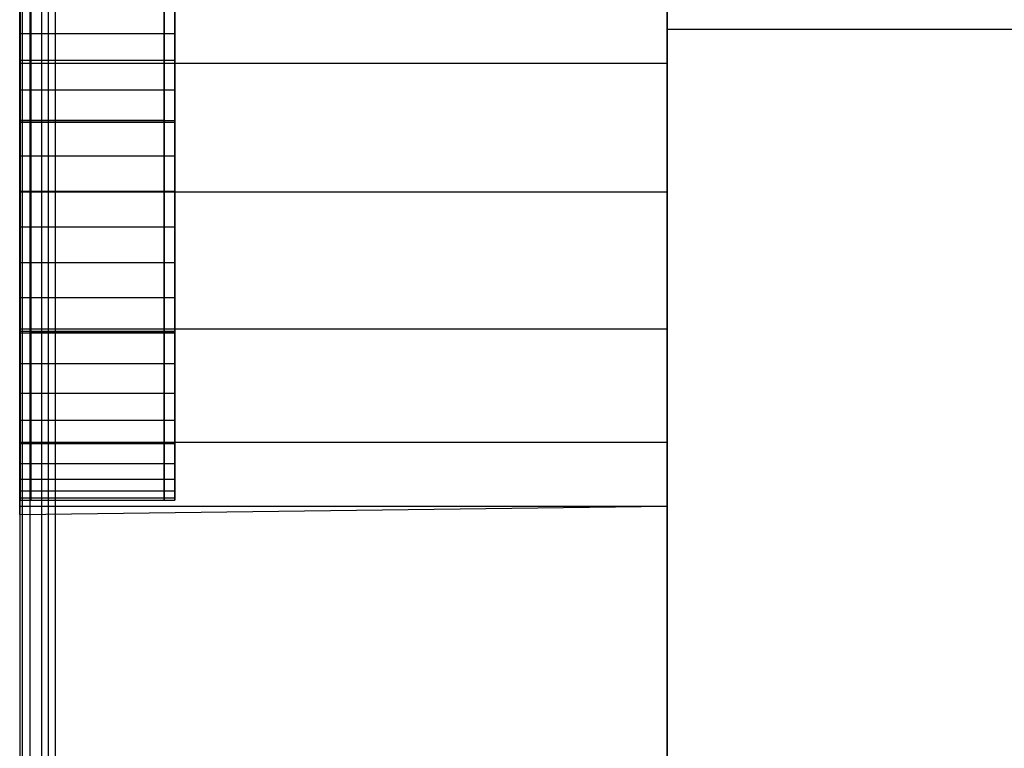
# Model space of a CAD drawing. Extents: x 0.1 to 19.8, y 1 to 3.5.
# Tile 9 of 30: x 0.098 to 0.637, y 2.862 to 3.261. Entities that reach past the tile are written whole.
import ezdxf

# ---------------------------------------------------------------- set-up
doc = ezdxf.new("R2010")
doc.units = 0
doc.header["$MEASUREMENT"] = 0
doc.layers.get('0').update_dxf_attribs({"color": 13, "linetype": 'CONTINUOUS'})

# ---------------------------------------------------------------- blocks, each defined once
blk = doc.blocks.new('OUTLINE_S_STL_2')
at = {"color": 0}
for p, q in [((0.11427, 1.002, -3.62167), (0.11427, 3.48156, -3.62167)), ((0.11427, 1.002, -3.62167), (0.11427, 3.48156, -3.62167)), ((0.11811, 1.00163, -3.62205), (0.11811, 3.48194, -3.62205)), ((0.11811, 1.00163, -3.62205), (0.11811, 3.48194, -3.62205)), ((0.45276, 1.00163, -3.62205), (0.45276, 3.48194, -3.62205)), ((0.45276, 1.00163, -3.62205), (0.45276, 3.48194, -3.62205)), ((0.10419, 1.00739, -3.61628), (0.10419, 3.47618, -3.61628)), ((0.10419, 1.00739, -3.61628), (0.10419, 3.47618, -3.61628)), ((0.11058, 1.00312, -3.62055), (0.11058, 3.48044, -3.62055)), ((0.11058, 1.00312, -3.62055), (0.11058, 3.48044, -3.62055)), ((0.09992, 1.01378, -3.6099), (0.09992, 3.46979, -3.6099)), ((0.09992, 1.01378, -3.6099), (0.09992, 3.46979, -3.6099)), ((0.09843, 3.46226), (0.09843, 1.02131)), ((0.09843, 3.46226, -3.60236), (0.09843, 1.02131, -3.60236)), ((0.09843, 3.46226), (0.09843, 1.02131)), ((0.09843, 3.46226, -3.60236), (0.09843, 1.02131, -3.60236)), ((0.45276, 3.32446), (0.45276, 1.15911)), ((0.45276, 3.32446), (0.45276, 1.15911)), ((0.45276, 1.16107, -3.52554), (0.45276, 3.32249, -3.52554)), ((0.45276, 1.16107, -3.16819), (0.45276, 3.32249, -3.16819)), ((0.45276, 1.16107, -3.53966), (0.45276, 3.32249, -3.53966)), ((0.09843, 3.23675, -0.82067), (0.09843, 3.28674, -0.76425)), ((0.09843, 3.28674, -0.61788), (0.09843, 3.23675, -0.56146)), ((0.09843, 3.23675, -3.09811), (0.09843, 3.28674, -3.04169)), ((0.09843, 3.28674, -2.89532), (0.09843, 3.23675, -2.8389)), ((0.09843, 3.28674, -2.89532), (0.09843, 3.23675, -2.8389)), ((0.09843, 3.23675, -3.09811), (0.09843, 3.28674, -3.04169)), ((0.09843, 3.23675, -0.82067), (0.09843, 3.28674, -0.76425)), ((0.09843, 3.28674, -0.61788), (0.09843, 3.23675, -0.56146)), ((0.45276, 3.23675, -0.56146), (0.45276, 3.28674, -0.61788)), ((0.45276, 3.28674, -0.76425), (0.45276, 3.23675, -0.82067)), ((0.45276, 3.23675, -2.8389), (0.45276, 3.28674, -2.89532)), ((0.45276, 3.28674, -3.04169), (0.45276, 3.23675, -3.09811)), ((0.45276, 3.23675, -2.8389), (0.45276, 3.28674, -2.89532)), ((0.45276, 3.28674, -3.04169), (0.45276, 3.23675, -3.09811)), ((0.45276, 3.28674, -0.76425), (0.45276, 3.23675, -0.82067)), ((0.45276, 3.23675, -0.56146), (0.45276, 3.28674, -0.61788)), ((0.09867, 3.25308, -0.58528), (0.09867, 3.26599, -0.59999)), ((0.09867, 3.26599, -0.78214), (0.09867, 3.25308, -0.79685)), ((0.09867, 3.26599, -0.78214), (0.09867, 3.25308, -0.79685)), ((0.09867, 3.25308, -0.58528), (0.09867, 3.26599, -0.59999)), ((0.10456, 3.26599, -3.05958), (0.10456, 3.25308, -3.07429)), ((0.10456, 3.25308, -2.86272), (0.10456, 3.26599, -2.87743)), ((0.10456, 3.25308, -2.86272), (0.10456, 3.26599, -2.87743)), ((0.10456, 3.26599, -3.05958), (0.10456, 3.25308, -3.07429)), ((0.17741, 3.25308, -0.79685), (0.17741, 3.26599, -0.78214)), ((0.17741, 3.26599, -0.59999), (0.17741, 3.25308, -0.58528)), ((0.17741, 3.25308, -0.79685), (0.17741, 3.26599, -0.78214)), ((0.17741, 3.26599, -0.59999), (0.17741, 3.25308, -0.58528)), ((0.1833, 3.26599, -2.87743), (0.1833, 3.25308, -2.86272)), ((0.1833, 3.25308, -3.07429), (0.1833, 3.26599, -3.05958)), ((0.1833, 3.26599, -2.87743), (0.1833, 3.25308, -2.86272)), ((0.1833, 3.25308, -3.07429), (0.1833, 3.26599, -3.05958)), ((0.09867, 3.23837, -0.57237), (0.09867, 3.25308, -0.58528)), ((0.09867, 3.25308, -0.79685), (0.09867, 3.23837, -0.80975)), ((0.09867, 3.25308, -0.79685), (0.09867, 3.23837, -0.80975)), ((0.09867, 3.25308, -0.79685), (0.17741, 3.25308, -0.79685)), ((0.09867, 3.25308, -0.79685), (0.17741, 3.25308, -0.79685)), ((0.09867, 3.25308, -0.58528), (0.17741, 3.25308, -0.58528)), ((0.09867, 3.23837, -0.57237), (0.09867, 3.25308, -0.58528)), ((0.09867, 3.25308, -0.58528), (0.17741, 3.25308, -0.58528)), ((0.10456, 3.25308, -3.07429), (0.10456, 3.23837, -3.08719)), ((0.10456, 3.23837, -2.84981), (0.10456, 3.25308, -2.86272)), ((0.10456, 3.25308, -2.86272), (0.1833, 3.25308, -2.86272)), ((0.10456, 3.23837, -2.84981), (0.10456, 3.25308, -2.86272)), ((0.10456, 3.25308, -2.86272), (0.1833, 3.25308, -2.86272)), ((0.10456, 3.25308, -3.07429), (0.10456, 3.23837, -3.08719)), ((0.10456, 3.25308, -3.07429), (0.1833, 3.25308, -3.07429)), ((0.10456, 3.25308, -3.07429), (0.1833, 3.25308, -3.07429)), ((0.17741, 3.23837, -0.80975), (0.17741, 3.25308, -0.79685)), ((0.17741, 3.25308, -0.58528), (0.17741, 3.23837, -0.57237)), ((0.17741, 3.23837, -0.80975), (0.17741, 3.25308, -0.79685)), ((0.17741, 3.25308, -0.58528), (0.17741, 3.23837, -0.57237)), ((0.1833, 3.25308, -2.86272), (0.1833, 3.23837, -2.84981)), ((0.1833, 3.23837, -3.08719), (0.1833, 3.25308, -3.07429)), ((0.1833, 3.25308, -2.86272), (0.1833, 3.23837, -2.84981)), ((0.1833, 3.23837, -3.08719), (0.1833, 3.25308, -3.07429)), ((0.09843, 3.23675, -0.56146), (0.09843, 3.16628, -0.53473)), ((0.09843, 3.16628, -0.8474), (0.09843, 3.23675, -0.82067)), ((0.09843, 3.16628, -3.12484), (0.09843, 3.23675, -3.09811)), ((0.09843, 3.23675, -2.8389), (0.09843, 3.16628, -2.81217)), ((0.09843, 3.23675, -2.8389), (0.09843, 3.16628, -2.81217)), ((0.09843, 3.23675, -2.8389), (0.45276, 3.23675, -2.8389)), ((0.09843, 3.23675, -2.8389), (0.45276, 3.23675, -2.8389)), ((0.09843, 3.23675, -3.09811), (0.45276, 3.23675, -3.09811)), ((0.09843, 3.23675, -3.09811), (0.45276, 3.23675, -3.09811)), ((0.09843, 3.16628, -3.12484), (0.09843, 3.23675, -3.09811)), ((0.09843, 3.23675, -0.82067), (0.45276, 3.23675, -0.82067)), ((0.09843, 3.23675, -0.82067), (0.45276, 3.23675, -0.82067)), ((0.09843, 3.16628, -0.8474), (0.09843, 3.23675, -0.82067)), ((0.09843, 3.23675, -0.56146), (0.09843, 3.16628, -0.53473)), ((0.09843, 3.23675, -0.56146), (0.45276, 3.23675, -0.56146)), ((0.09843, 3.23675, -0.56146), (0.45276, 3.23675, -0.56146)), ((0.09867, 3.2221, -0.5615), (0.09867, 3.23837, -0.57237)), ((0.09867, 3.23837, -0.80975), (0.09867, 3.2221, -0.82063)), ((0.09867, 3.23837, -0.80975), (0.09867, 3.2221, -0.82063)), ((0.09867, 3.23837, -0.80975), (0.17741, 3.23837, -0.80975)), ((0.09867, 3.23837, -0.80975), (0.17741, 3.23837, -0.80975)), ((0.09867, 3.23837, -0.57237), (0.17741, 3.23837, -0.57237)), ((0.09867, 3.2221, -0.5615), (0.09867, 3.23837, -0.57237)), ((0.09867, 3.23837, -0.57237), (0.17741, 3.23837, -0.57237)), ((0.10456, 3.23837, -3.08719), (0.10456, 3.2221, -3.09807)), ((0.10456, 3.2221, -2.83894), (0.10456, 3.23837, -2.84981)), ((0.10456, 3.23837, -2.84981), (0.1833, 3.23837, -2.84981)), ((0.10456, 3.2221, -2.83894), (0.10456, 3.23837, -2.84981)), ((0.10456, 3.23837, -2.84981), (0.1833, 3.23837, -2.84981)), ((0.10456, 3.23837, -3.08719), (0.10456, 3.2221, -3.09807)), ((0.10456, 3.23837, -3.08719), (0.1833, 3.23837, -3.08719)), ((0.10456, 3.23837, -3.08719), (0.1833, 3.23837, -3.08719)), ((0.17741, 3.2221, -0.82063), (0.17741, 3.23837, -0.80975)), ((0.17741, 3.23837, -0.57237), (0.17741, 3.2221, -0.5615)), ((0.17741, 3.2221, -0.82063), (0.17741, 3.23837, -0.80975)), ((0.17741, 3.23837, -0.57237), (0.17741, 3.2221, -0.5615)), ((0.1833, 3.23837, -2.84981), (0.1833, 3.2221, -2.83894)), ((0.1833, 3.2221, -3.09807), (0.1833, 3.23837, -3.08719)), ((0.1833, 3.23837, -2.84981), (0.1833, 3.2221, -2.83894)), ((0.1833, 3.2221, -3.09807), (0.1833, 3.23837, -3.08719)), ((0.45276, 3.16628, -0.53473), (0.45276, 3.23675, -0.56146)), ((0.45276, 3.23675, -0.82067), (0.45276, 3.16628, -0.8474)), ((0.45276, 3.23675, -3.09811), (0.45276, 3.16628, -3.12484)), ((0.45276, 3.16628, -2.81217), (0.45276, 3.23675, -2.8389)), ((0.45276, 3.16628, -2.81217), (0.45276, 3.23675, -2.8389)), ((0.45276, 3.23675, -3.09811), (0.45276, 3.16628, -3.12484)), ((0.45276, 3.23675, -0.82067), (0.45276, 3.16628, -0.8474)), ((0.45276, 3.16628, -0.53473), (0.45276, 3.23675, -0.56146)), ((0.09867, 3.20455, -0.55285), (0.09867, 3.2221, -0.5615)), ((0.09867, 3.2221, -0.82063), (0.09867, 3.20455, -0.82928)), ((0.09867, 3.2221, -0.82063), (0.09867, 3.20455, -0.82928)), ((0.09867, 3.2221, -0.82063), (0.17741, 3.2221, -0.82063)), ((0.09867, 3.2221, -0.82063), (0.17741, 3.2221, -0.82063)), ((0.09867, 3.2221, -0.5615), (0.17741, 3.2221, -0.5615)), ((0.09867, 3.20455, -0.55285), (0.09867, 3.2221, -0.5615)), ((0.09867, 3.2221, -0.5615), (0.17741, 3.2221, -0.5615)), ((0.10456, 3.2221, -3.09807), (0.10456, 3.20455, -3.10672)), ((0.10456, 3.20455, -2.83029), (0.10456, 3.2221, -2.83894)), ((0.10456, 3.2221, -2.83894), (0.1833, 3.2221, -2.83894)), ((0.10456, 3.20455, -2.83029), (0.10456, 3.2221, -2.83894)), ((0.10456, 3.2221, -2.83894), (0.1833, 3.2221, -2.83894)), ((0.10456, 3.2221, -3.09807), (0.10456, 3.20455, -3.10672)), ((0.10456, 3.2221, -3.09807), (0.1833, 3.2221, -3.09807)), ((0.10456, 3.2221, -3.09807), (0.1833, 3.2221, -3.09807)), ((0.17741, 3.20455, -0.82928), (0.17741, 3.2221, -0.82063)), ((0.17741, 3.2221, -0.5615), (0.17741, 3.20455, -0.55285)), ((0.17741, 3.20455, -0.82928), (0.17741, 3.2221, -0.82063)), ((0.17741, 3.2221, -0.5615), (0.17741, 3.20455, -0.55285)), ((0.1833, 3.2221, -2.83894), (0.1833, 3.20455, -2.83029)), ((0.1833, 3.20455, -3.10672), (0.1833, 3.2221, -3.09807)), ((0.1833, 3.2221, -2.83894), (0.1833, 3.20455, -2.83029)), ((0.1833, 3.20455, -3.10672), (0.1833, 3.2221, -3.09807)), ((0.09867, 3.14729, -0.75821), (0.09867, 3.20545, -0.72464)), ((0.09867, 3.20545, -0.72464), (0.09867, 3.20545, -0.65749)), ((0.09867, 3.20545, -0.65749), (0.09867, 3.14729, -0.62391)), ((0.09867, 3.14729, -0.75821), (0.09867, 3.20545, -0.72464)), ((0.17741, 3.20545, -0.72464), (0.09867, 3.20545, -0.72464)), ((0.09867, 3.20545, -0.65749), (0.09867, 3.14729, -0.62391)), ((0.09867, 3.20545, -0.65749), (0.17741, 3.20545, -0.65749)), ((0.09867, 3.20545, -0.72464), (0.09867, 3.20545, -0.65749)), ((0.17741, 3.20545, -0.72464), (0.09867, 3.20545, -0.72464)), ((0.09867, 3.20545, -0.65749), (0.17741, 3.20545, -0.65749)), ((0.09867, 3.18602, -0.54655), (0.09867, 3.20455, -0.55285)), ((0.09867, 3.20455, -0.82928), (0.09867, 3.18602, -0.83557)), ((0.09867, 3.20455, -0.82928), (0.09867, 3.18602, -0.83557)), ((0.09867, 3.20455, -0.82928), (0.17741, 3.20455, -0.82928)), ((0.09867, 3.20455, -0.82928), (0.17741, 3.20455, -0.82928)), ((0.09867, 3.20455, -0.55285), (0.17741, 3.20455, -0.55285)), ((0.09867, 3.18602, -0.54655), (0.09867, 3.20455, -0.55285)), ((0.09867, 3.20455, -0.55285), (0.17741, 3.20455, -0.55285)), ((0.10456, 3.14729, -3.03565), (0.10456, 3.20545, -3.00208)), ((0.10456, 3.20545, -3.00208), (0.10456, 3.20545, -2.93493)), ((0.10456, 3.20545, -2.93493), (0.10456, 3.14729, -2.90135)), ((0.10456, 3.20545, -2.93493), (0.10456, 3.14729, -2.90135)), ((0.10456, 3.20545, -2.93493), (0.1833, 3.20545, -2.93493)), ((0.10456, 3.20545, -3.00208), (0.10456, 3.20545, -2.93493)), ((0.10456, 3.20545, -3.00208), (0.1833, 3.20545, -3.00208)), ((0.10456, 3.20545, -2.93493), (0.1833, 3.20545, -2.93493)), ((0.10456, 3.14729, -3.03565), (0.10456, 3.20545, -3.00208)), ((0.10456, 3.20545, -3.00208), (0.1833, 3.20545, -3.00208)), ((0.10456, 3.20455, -3.10672), (0.10456, 3.18602, -3.11301)), ((0.10456, 3.18602, -2.824), (0.10456, 3.20455, -2.83029)), ((0.10456, 3.20455, -2.83029), (0.1833, 3.20455, -2.83029)), ((0.10456, 3.18602, -2.824), (0.10456, 3.20455, -2.83029)), ((0.10456, 3.20455, -2.83029), (0.1833, 3.20455, -2.83029)), ((0.10456, 3.20455, -3.10672), (0.10456, 3.18602, -3.11301)), ((0.10456, 3.20455, -3.10672), (0.1833, 3.20455, -3.10672)), ((0.10456, 3.20455, -3.10672), (0.1833, 3.20455, -3.10672)), ((0.17741, 3.14729, -0.62391), (0.17741, 3.20545, -0.65749)), ((0.17741, 3.20545, -0.65749), (0.17741, 3.20545, -0.72464)), ((0.17741, 3.20545, -0.72464), (0.17741, 3.14729, -0.75821)), ((0.17741, 3.20545, -0.72464), (0.17741, 3.14729, -0.75821)), ((0.17741, 3.14729, -0.62391), (0.17741, 3.20545, -0.65749)), ((0.17741, 3.20545, -0.65749), (0.17741, 3.20545, -0.72464)), ((0.17741, 3.18602, -0.83557), (0.17741, 3.20455, -0.82928)), ((0.17741, 3.20455, -0.55285), (0.17741, 3.18602, -0.54655)), ((0.17741, 3.18602, -0.83557), (0.17741, 3.20455, -0.82928)), ((0.17741, 3.20455, -0.55285), (0.17741, 3.18602, -0.54655)), ((0.1833, 3.14729, -2.90135), (0.1833, 3.20545, -2.93493)), ((0.1833, 3.20545, -2.93493), (0.1833, 3.20545, -3.00208)), ((0.1833, 3.20545, -3.00208), (0.1833, 3.14729, -3.03565)), ((0.1833, 3.14729, -2.90135), (0.1833, 3.20545, -2.93493)), ((0.1833, 3.20545, -2.93493), (0.1833, 3.20545, -3.00208)), ((0.1833, 3.20545, -3.00208), (0.1833, 3.14729, -3.03565)), ((0.1833, 3.20455, -2.83029), (0.1833, 3.18602, -2.824)), ((0.1833, 3.18602, -3.11301), (0.1833, 3.20455, -3.10672)), ((0.1833, 3.20455, -2.83029), (0.1833, 3.18602, -2.824)), ((0.1833, 3.18602, -3.11301), (0.1833, 3.20455, -3.10672)), ((0.09867, 3.16682, -0.54274), (0.09867, 3.18602, -0.54655)), ((0.09867, 3.18602, -0.83557), (0.09867, 3.16682, -0.83939)), ((0.09867, 3.18602, -0.83557), (0.09867, 3.16682, -0.83939)), ((0.09867, 3.18602, -0.83557), (0.17741, 3.18602, -0.83557)), ((0.09867, 3.18602, -0.83557), (0.17741, 3.18602, -0.83557)), ((0.09867, 3.18602, -0.54655), (0.17741, 3.18602, -0.54655)), ((0.09867, 3.16682, -0.54274), (0.09867, 3.18602, -0.54655)), ((0.09867, 3.18602, -0.54655), (0.17741, 3.18602, -0.54655)), ((0.10456, 3.18602, -3.11301), (0.10456, 3.16682, -3.11683)), ((0.10456, 3.16682, -2.82018), (0.10456, 3.18602, -2.824)), ((0.10456, 3.18602, -2.824), (0.1833, 3.18602, -2.824)), ((0.10456, 3.16682, -2.82018), (0.10456, 3.18602, -2.824)), ((0.10456, 3.18602, -2.824), (0.1833, 3.18602, -2.824)), ((0.10456, 3.18602, -3.11301), (0.10456, 3.16682, -3.11683)), ((0.10456, 3.18602, -3.11301), (0.1833, 3.18602, -3.11301)), ((0.10456, 3.18602, -3.11301), (0.1833, 3.18602, -3.11301)), ((0.17741, 3.16682, -0.83939), (0.17741, 3.18602, -0.83557)), ((0.17741, 3.18602, -0.54655), (0.17741, 3.16682, -0.54274)), ((0.17741, 3.16682, -0.83939), (0.17741, 3.18602, -0.83557)), ((0.17741, 3.18602, -0.54655), (0.17741, 3.16682, -0.54274)), ((0.1833, 3.18602, -2.824), (0.1833, 3.16682, -2.82018)), ((0.1833, 3.16682, -3.11683), (0.1833, 3.18602, -3.11301)), ((0.1833, 3.18602, -2.824), (0.1833, 3.16682, -2.82018)), ((0.1833, 3.16682, -3.11683), (0.1833, 3.18602, -3.11301)), ((0.09843, 3.16628, -0.53473), (0.09843, 3.09145, -0.54382)), ((0.09843, 3.09145, -0.83831), (0.09843, 3.16628, -0.8474)), ((0.09843, 3.09145, -3.11575), (0.09843, 3.16628, -3.12484)), ((0.09843, 3.16628, -2.81217), (0.09843, 3.09145, -2.82126)), ((0.09843, 3.16628, -2.81217), (0.09843, 3.09145, -2.82126)), ((0.09843, 3.16628, -2.81217), (0.45276, 3.16628, -2.81217)), ((0.09843, 3.16628, -2.81217), (0.45276, 3.16628, -2.81217)), ((0.09843, 3.16628, -3.12484), (0.45276, 3.16628, -3.12484)), ((0.09843, 3.16628, -3.12484), (0.45276, 3.16628, -3.12484)), ((0.09843, 3.09145, -3.11575), (0.09843, 3.16628, -3.12484)), ((0.09843, 3.16628, -0.8474), (0.45276, 3.16628, -0.8474)), ((0.09843, 3.16628, -0.8474), (0.45276, 3.16628, -0.8474)), ((0.09843, 3.09145, -0.83831), (0.09843, 3.16628, -0.8474)), ((0.09843, 3.16628, -0.53473), (0.09843, 3.09145, -0.54382)), ((0.09843, 3.16628, -0.53473), (0.45276, 3.16628, -0.53473)), ((0.09843, 3.16628, -0.53473), (0.45276, 3.16628, -0.53473)), ((0.09867, 3.14729, -0.54146), (0.09867, 3.16682, -0.54274)), ((0.09867, 3.16682, -0.83939), (0.09867, 3.14729, -0.84067)), ((0.09867, 3.16682, -0.83939), (0.09867, 3.14729, -0.84067)), ((0.09867, 3.16682, -0.83939), (0.17741, 3.16682, -0.83939)), ((0.09867, 3.16682, -0.83939), (0.17741, 3.16682, -0.83939)), ((0.09867, 3.16682, -0.54274), (0.17741, 3.16682, -0.54274)), ((0.09867, 3.14729, -0.54146), (0.09867, 3.16682, -0.54274)), ((0.09867, 3.16682, -0.54274), (0.17741, 3.16682, -0.54274)), ((0.10456, 3.16682, -3.11683), (0.10456, 3.14729, -3.11811)), ((0.10456, 3.14729, -2.8189), (0.10456, 3.16682, -2.82018)), ((0.10456, 3.16682, -2.82018), (0.1833, 3.16682, -2.82018)), ((0.10456, 3.14729, -2.8189), (0.10456, 3.16682, -2.82018)), ((0.10456, 3.16682, -2.82018), (0.1833, 3.16682, -2.82018)), ((0.10456, 3.16682, -3.11683), (0.10456, 3.14729, -3.11811)), ((0.10456, 3.16682, -3.11683), (0.1833, 3.16682, -3.11683)), ((0.10456, 3.16682, -3.11683), (0.1833, 3.16682, -3.11683)), ((0.17741, 3.14729, -0.84067), (0.17741, 3.16682, -0.83939)), ((0.17741, 3.16682, -0.54274), (0.17741, 3.14729, -0.54146)), ((0.17741, 3.14729, -0.84067), (0.17741, 3.16682, -0.83939)), ((0.17741, 3.16682, -0.54274), (0.17741, 3.14729, -0.54146)), ((0.1833, 3.16682, -2.82018), (0.1833, 3.14729, -2.8189)), ((0.1833, 3.14729, -3.11811), (0.1833, 3.16682, -3.11683)), ((0.1833, 3.16682, -2.82018), (0.1833, 3.14729, -2.8189)), ((0.1833, 3.14729, -3.11811), (0.1833, 3.16682, -3.11683)), ((0.45276, 3.16628, -0.8474), (0.45276, 3.09145, -0.83831)), ((0.45276, 3.09145, -0.54382), (0.45276, 3.16628, -0.53473)), ((0.45276, 3.16628, -3.12484), (0.45276, 3.09145, -3.11575)), ((0.45276, 3.09145, -2.82126), (0.45276, 3.16628, -2.81217)), ((0.45276, 3.09145, -2.82126), (0.45276, 3.16628, -2.81217)), ((0.45276, 3.16628, -3.12484), (0.45276, 3.09145, -3.11575)), ((0.45276, 3.16628, -0.8474), (0.45276, 3.09145, -0.83831)), ((0.45276, 3.09145, -0.54382), (0.45276, 3.16628, -0.53473)), ((0.09867, 3.12777, -0.54274), (0.09867, 3.14729, -0.54146)), ((0.09867, 3.14729, -0.84067), (0.09867, 3.12777, -0.83939)), ((0.09867, 3.14729, -0.62391), (0.09867, 3.08914, -0.65749)), ((0.09867, 3.08914, -0.72464), (0.09867, 3.14729, -0.75821)), ((0.09867, 3.14729, -0.84067), (0.09867, 3.12777, -0.83939)), ((0.09867, 3.14729, -0.84067), (0.17741, 3.14729, -0.84067)), ((0.09867, 3.14729, -0.84067), (0.17741, 3.14729, -0.84067)), ((0.09867, 3.14729, -0.54146), (0.17741, 3.14729, -0.54146)), ((0.09867, 3.12777, -0.54274), (0.09867, 3.14729, -0.54146)), ((0.09867, 3.14729, -0.54146), (0.17741, 3.14729, -0.54146)), ((0.09867, 3.14729, -0.75821), (0.17741, 3.14729, -0.75821)), ((0.09867, 3.08914, -0.72464), (0.09867, 3.14729, -0.75821)), ((0.09867, 3.14729, -0.75821), (0.17741, 3.14729, -0.75821)), ((0.09867, 3.14729, -0.62391), (0.09867, 3.08914, -0.65749)), ((0.09867, 3.14729, -0.62391), (0.17741, 3.14729, -0.62391)), ((0.09867, 3.14729, -0.62391), (0.17741, 3.14729, -0.62391)), ((0.10456, 3.14729, -3.11811), (0.10456, 3.12777, -3.11683)), ((0.10456, 3.12777, -2.82018), (0.10456, 3.14729, -2.8189)), ((0.10456, 3.14729, -2.90135), (0.10456, 3.08914, -2.93493)), ((0.10456, 3.08914, -3.00208), (0.10456, 3.14729, -3.03565)), ((0.10456, 3.14729, -2.8189), (0.1833, 3.14729, -2.8189)), ((0.10456, 3.12777, -2.82018), (0.10456, 3.14729, -2.8189)), ((0.10456, 3.14729, -2.8189), (0.1833, 3.14729, -2.8189)), ((0.10456, 3.14729, -3.11811), (0.10456, 3.12777, -3.11683)), ((0.10456, 3.14729, -3.11811), (0.1833, 3.14729, -3.11811)), ((0.10456, 3.14729, -3.11811), (0.1833, 3.14729, -3.11811)), ((0.10456, 3.14729, -2.90135), (0.10456, 3.08914, -2.93493)), ((0.10456, 3.14729, -2.90135), (0.1833, 3.14729, -2.90135)), ((0.10456, 3.14729, -2.90135), (0.1833, 3.14729, -2.90135)), ((0.10456, 3.14729, -3.03565), (0.1833, 3.14729, -3.03565)), ((0.10456, 3.08914, -3.00208), (0.10456, 3.14729, -3.03565)), ((0.10456, 3.14729, -3.03565), (0.1833, 3.14729, -3.03565)), ((0.17741, 3.12777, -0.83939), (0.17741, 3.14729, -0.84067)), ((0.17741, 3.14729, -0.54146), (0.17741, 3.12777, -0.54274)), ((0.17741, 3.14729, -0.75821), (0.17741, 3.08914, -0.72464)), ((0.17741, 3.08914, -0.65749), (0.17741, 3.14729, -0.62391)), ((0.17741, 3.12777, -0.83939), (0.17741, 3.14729, -0.84067)), ((0.17741, 3.14729, -0.54146), (0.17741, 3.12777, -0.54274)), ((0.17741, 3.14729, -0.75821), (0.17741, 3.08914, -0.72464)), ((0.17741, 3.08914, -0.65749), (0.17741, 3.14729, -0.62391)), ((0.1833, 3.14729, -2.8189), (0.1833, 3.12777, -2.82018)), ((0.1833, 3.12777, -3.11683), (0.1833, 3.14729, -3.11811)), ((0.1833, 3.14729, -3.03565), (0.1833, 3.08914, -3.00208)), ((0.1833, 3.08914, -2.93493), (0.1833, 3.14729, -2.90135)), ((0.1833, 3.14729, -2.8189), (0.1833, 3.12777, -2.82018)), ((0.1833, 3.12777, -3.11683), (0.1833, 3.14729, -3.11811)), ((0.1833, 3.08914, -2.93493), (0.1833, 3.14729, -2.90135)), ((0.1833, 3.14729, -3.03565), (0.1833, 3.08914, -3.00208)), ((0.09867, 3.10857, -0.54655), (0.09867, 3.12777, -0.54274)), ((0.09867, 3.12777, -0.83939), (0.09867, 3.10857, -0.83557)), ((0.09867, 3.12777, -0.83939), (0.09867, 3.10857, -0.83557)), ((0.09867, 3.12777, -0.83939), (0.17741, 3.12777, -0.83939)), ((0.09867, 3.12777, -0.83939), (0.17741, 3.12777, -0.83939)), ((0.09867, 3.12777, -0.54274), (0.17741, 3.12777, -0.54274)), ((0.09867, 3.10857, -0.54655), (0.09867, 3.12777, -0.54274)), ((0.09867, 3.12777, -0.54274), (0.17741, 3.12777, -0.54274)), ((0.10456, 3.12777, -3.11683), (0.10456, 3.10857, -3.11301)), ((0.10456, 3.10857, -2.824), (0.10456, 3.12777, -2.82018)), ((0.10456, 3.12777, -2.82018), (0.1833, 3.12777, -2.82018)), ((0.10456, 3.10857, -2.824), (0.10456, 3.12777, -2.82018)), ((0.10456, 3.12777, -2.82018), (0.1833, 3.12777, -2.82018)), ((0.10456, 3.12777, -3.11683), (0.10456, 3.10857, -3.11301)), ((0.10456, 3.12777, -3.11683), (0.1833, 3.12777, -3.11683)), ((0.10456, 3.12777, -3.11683), (0.1833, 3.12777, -3.11683)), ((0.17741, 3.10857, -0.83557), (0.17741, 3.12777, -0.83939)), ((0.17741, 3.12777, -0.54274), (0.17741, 3.10857, -0.54655)), ((0.17741, 3.10857, -0.83557), (0.17741, 3.12777, -0.83939)), ((0.17741, 3.12777, -0.54274), (0.17741, 3.10857, -0.54655)), ((0.1833, 3.12777, -2.82018), (0.1833, 3.10857, -2.824)), ((0.1833, 3.10857, -3.11301), (0.1833, 3.12777, -3.11683)), ((0.1833, 3.12777, -2.82018), (0.1833, 3.10857, -2.824)), ((0.1833, 3.10857, -3.11301), (0.1833, 3.12777, -3.11683)), ((0.09867, 3.09004, -0.55285), (0.09867, 3.10857, -0.54655)), ((0.09867, 3.10857, -0.83557), (0.09867, 3.09004, -0.82928)), ((0.09867, 3.10857, -0.83557), (0.09867, 3.09004, -0.82928)), ((0.09867, 3.10857, -0.83557), (0.17741, 3.10857, -0.83557)), ((0.09867, 3.10857, -0.83557), (0.17741, 3.10857, -0.83557)), ((0.09867, 3.10857, -0.54655), (0.17741, 3.10857, -0.54655)), ((0.09867, 3.09004, -0.55285), (0.09867, 3.10857, -0.54655)), ((0.09867, 3.10857, -0.54655), (0.17741, 3.10857, -0.54655)), ((0.10456, 3.10857, -3.11301), (0.10456, 3.09004, -3.10672)), ((0.10456, 3.09004, -2.83029), (0.10456, 3.10857, -2.824)), ((0.10456, 3.10857, -2.824), (0.1833, 3.10857, -2.824)), ((0.10456, 3.09004, -2.83029), (0.10456, 3.10857, -2.824)), ((0.10456, 3.10857, -2.824), (0.1833, 3.10857, -2.824)), ((0.10456, 3.10857, -3.11301), (0.10456, 3.09004, -3.10672)), ((0.10456, 3.10857, -3.11301), (0.1833, 3.10857, -3.11301)), ((0.10456, 3.10857, -3.11301), (0.1833, 3.10857, -3.11301)), ((0.17741, 3.09004, -0.82928), (0.17741, 3.10857, -0.83557)), ((0.17741, 3.10857, -0.54655), (0.17741, 3.09004, -0.55285)), ((0.17741, 3.09004, -0.82928), (0.17741, 3.10857, -0.83557)), ((0.17741, 3.10857, -0.54655), (0.17741, 3.09004, -0.55285)), ((0.1833, 3.10857, -2.824), (0.1833, 3.09004, -2.83029)), ((0.1833, 3.09004, -3.10672), (0.1833, 3.10857, -3.11301)), ((0.1833, 3.10857, -2.824), (0.1833, 3.09004, -2.83029)), ((0.1833, 3.09004, -3.10672), (0.1833, 3.10857, -3.11301)), ((0.09843, 3.09145, -0.54382), (0.09843, 3.02942, -0.58663)), ((0.09843, 3.02942, -0.79549), (0.09843, 3.09145, -0.83831)), ((0.09843, 3.02942, -3.07293), (0.09843, 3.09145, -3.11575)), ((0.09843, 3.09145, -2.82126), (0.09843, 3.02942, -2.86408)), ((0.09843, 3.09145, -2.82126), (0.09843, 3.02942, -2.86408)), ((0.09843, 3.09145, -2.82126), (0.45276, 3.09145, -2.82126)), ((0.09843, 3.09145, -2.82126), (0.45276, 3.09145, -2.82126)), ((0.09843, 3.09145, -3.11575), (0.45276, 3.09145, -3.11575)), ((0.09843, 3.09145, -3.11575), (0.45276, 3.09145, -3.11575)), ((0.09843, 3.02942, -3.07293), (0.09843, 3.09145, -3.11575)), ((0.09843, 3.09145, -0.83831), (0.45276, 3.09145, -0.83831)), ((0.09843, 3.09145, -0.83831), (0.45276, 3.09145, -0.83831)), ((0.09843, 3.02942, -0.79549), (0.09843, 3.09145, -0.83831)), ((0.09843, 3.09145, -0.54382), (0.09843, 3.02942, -0.58663)), ((0.09843, 3.09145, -0.54382), (0.45276, 3.09145, -0.54382)), ((0.09843, 3.09145, -0.54382), (0.45276, 3.09145, -0.54382)), ((0.09867, 3.07249, -0.5615), (0.09867, 3.09004, -0.55285)), ((0.09867, 3.09004, -0.82928), (0.09867, 3.07249, -0.82063)), ((0.09867, 3.09004, -0.82928), (0.09867, 3.07249, -0.82063)), ((0.09867, 3.09004, -0.82928), (0.17741, 3.09004, -0.82928)), ((0.09867, 3.09004, -0.82928), (0.17741, 3.09004, -0.82928)), ((0.09867, 3.09004, -0.55285), (0.17741, 3.09004, -0.55285)), ((0.09867, 3.07249, -0.5615), (0.09867, 3.09004, -0.55285)), ((0.09867, 3.09004, -0.55285), (0.17741, 3.09004, -0.55285)), ((0.09867, 3.08914, -0.65749), (0.09867, 3.08914, -0.72464)), ((0.09867, 3.08914, -0.72464), (0.17741, 3.08914, -0.72464)), ((0.09867, 3.08914, -0.65749), (0.09867, 3.08914, -0.72464)), ((0.09867, 3.08914, -0.65749), (0.17741, 3.08914, -0.65749)), ((0.09867, 3.08914, -0.72464), (0.17741, 3.08914, -0.72464)), ((0.09867, 3.08914, -0.65749), (0.17741, 3.08914, -0.65749)), ((0.10456, 3.09004, -3.10672), (0.10456, 3.07249, -3.09807)), ((0.10456, 3.07249, -2.83894), (0.10456, 3.09004, -2.83029)), ((0.10456, 3.09004, -2.83029), (0.1833, 3.09004, -2.83029)), ((0.10456, 3.07249, -2.83894), (0.10456, 3.09004, -2.83029)), ((0.10456, 3.09004, -2.83029), (0.1833, 3.09004, -2.83029)), ((0.10456, 3.09004, -3.10672), (0.10456, 3.07249, -3.09807)), ((0.10456, 3.09004, -3.10672), (0.1833, 3.09004, -3.10672)), ((0.10456, 3.09004, -3.10672), (0.1833, 3.09004, -3.10672)), ((0.10456, 3.08914, -2.93493), (0.10456, 3.08914, -3.00208)), ((0.1833, 3.08914, -2.93493), (0.10456, 3.08914, -2.93493)), ((0.10456, 3.08914, -3.00208), (0.1833, 3.08914, -3.00208)), ((0.10456, 3.08914, -2.93493), (0.10456, 3.08914, -3.00208)), ((0.1833, 3.08914, -2.93493), (0.10456, 3.08914, -2.93493)), ((0.10456, 3.08914, -3.00208), (0.1833, 3.08914, -3.00208)), ((0.17741, 3.07249, -0.82063), (0.17741, 3.09004, -0.82928)), ((0.17741, 3.09004, -0.55285), (0.17741, 3.07249, -0.5615)), ((0.17741, 3.07249, -0.82063), (0.17741, 3.09004, -0.82928)), ((0.17741, 3.09004, -0.55285), (0.17741, 3.07249, -0.5615)), ((0.17741, 3.08914, -0.72464), (0.17741, 3.08914, -0.65749)), ((0.17741, 3.08914, -0.72464), (0.17741, 3.08914, -0.65749)), ((0.1833, 3.09004, -2.83029), (0.1833, 3.07249, -2.83894)), ((0.1833, 3.07249, -3.09807), (0.1833, 3.09004, -3.10672)), ((0.1833, 3.09004, -2.83029), (0.1833, 3.07249, -2.83894)), ((0.1833, 3.07249, -3.09807), (0.1833, 3.09004, -3.10672)), ((0.1833, 3.08914, -3.00208), (0.1833, 3.08914, -2.93493)), ((0.1833, 3.08914, -3.00208), (0.1833, 3.08914, -2.93493)), ((0.45276, 3.09145, -0.83831), (0.45276, 3.02942, -0.79549)), ((0.45276, 3.02942, -0.58663), (0.45276, 3.09145, -0.54382)), ((0.45276, 3.09145, -3.11575), (0.45276, 3.02942, -3.07293)), ((0.45276, 3.02942, -2.86408), (0.45276, 3.09145, -2.82126)), ((0.45276, 3.02942, -2.86408), (0.45276, 3.09145, -2.82126)), ((0.45276, 3.09145, -3.11575), (0.45276, 3.02942, -3.07293)), ((0.45276, 3.09145, -0.83831), (0.45276, 3.02942, -0.79549)), ((0.45276, 3.02942, -0.58663), (0.45276, 3.09145, -0.54382)), ((0.09867, 3.05622, -0.57237), (0.09867, 3.07249, -0.5615)), ((0.09867, 3.07249, -0.82063), (0.09867, 3.05622, -0.80975)), ((0.09867, 3.07249, -0.82063), (0.09867, 3.05622, -0.80975)), ((0.09867, 3.07249, -0.82063), (0.17741, 3.07249, -0.82063)), ((0.09867, 3.07249, -0.82063), (0.17741, 3.07249, -0.82063)), ((0.09867, 3.07249, -0.5615), (0.17741, 3.07249, -0.5615)), ((0.09867, 3.05622, -0.57237), (0.09867, 3.07249, -0.5615)), ((0.09867, 3.07249, -0.5615), (0.17741, 3.07249, -0.5615)), ((0.10456, 3.07249, -3.09807), (0.10456, 3.05622, -3.08719)), ((0.10456, 3.05622, -2.84981), (0.10456, 3.07249, -2.83894)), ((0.10456, 3.07249, -2.83894), (0.1833, 3.07249, -2.83894)), ((0.10456, 3.05622, -2.84981), (0.10456, 3.07249, -2.83894)), ((0.10456, 3.07249, -2.83894), (0.1833, 3.07249, -2.83894)), ((0.10456, 3.07249, -3.09807), (0.10456, 3.05622, -3.08719)), ((0.10456, 3.07249, -3.09807), (0.1833, 3.07249, -3.09807)), ((0.10456, 3.07249, -3.09807), (0.1833, 3.07249, -3.09807)), ((0.17741, 3.05622, -0.80975), (0.17741, 3.07249, -0.82063)), ((0.17741, 3.07249, -0.5615), (0.17741, 3.05622, -0.57237)), ((0.17741, 3.05622, -0.80975), (0.17741, 3.07249, -0.82063)), ((0.17741, 3.07249, -0.5615), (0.17741, 3.05622, -0.57237)), ((0.1833, 3.07249, -2.83894), (0.1833, 3.05622, -2.84981)), ((0.1833, 3.05622, -3.08719), (0.1833, 3.07249, -3.09807)), ((0.1833, 3.07249, -2.83894), (0.1833, 3.05622, -2.84981)), ((0.1833, 3.05622, -3.08719), (0.1833, 3.07249, -3.09807)), ((0.09867, 3.04151, -0.58528), (0.09867, 3.05622, -0.57237)), ((0.09867, 3.05622, -0.80975), (0.09867, 3.04151, -0.79685)), ((0.09867, 3.05622, -0.80975), (0.09867, 3.04151, -0.79685)), ((0.09867, 3.05622, -0.80975), (0.17741, 3.05622, -0.80975)), ((0.09867, 3.05622, -0.80975), (0.17741, 3.05622, -0.80975)), ((0.09867, 3.05622, -0.57237), (0.17741, 3.05622, -0.57237)), ((0.09867, 3.04151, -0.58528), (0.09867, 3.05622, -0.57237)), ((0.09867, 3.05622, -0.57237), (0.17741, 3.05622, -0.57237)), ((0.10456, 3.05622, -3.08719), (0.10456, 3.04151, -3.07429)), ((0.10456, 3.04151, -2.86272), (0.10456, 3.05622, -2.84981)), ((0.10456, 3.05622, -2.84981), (0.1833, 3.05622, -2.84981)), ((0.10456, 3.04151, -2.86272), (0.10456, 3.05622, -2.84981)), ((0.10456, 3.05622, -2.84981), (0.1833, 3.05622, -2.84981)), ((0.10456, 3.05622, -3.08719), (0.10456, 3.04151, -3.07429)), ((0.10456, 3.05622, -3.08719), (0.1833, 3.05622, -3.08719)), ((0.10456, 3.05622, -3.08719), (0.1833, 3.05622, -3.08719)), ((0.17741, 3.04151, -0.79685), (0.17741, 3.05622, -0.80975)), ((0.17741, 3.05622, -0.57237), (0.17741, 3.04151, -0.58528)), ((0.17741, 3.04151, -0.79685), (0.17741, 3.05622, -0.80975)), ((0.17741, 3.05622, -0.57237), (0.17741, 3.04151, -0.58528)), ((0.1833, 3.05622, -2.84981), (0.1833, 3.04151, -2.86272)), ((0.1833, 3.04151, -3.07429), (0.1833, 3.05622, -3.08719)), ((0.1833, 3.05622, -2.84981), (0.1833, 3.04151, -2.86272)), ((0.1833, 3.04151, -3.07429), (0.1833, 3.05622, -3.08719)), ((0.09867, 3.0286, -0.59999), (0.09867, 3.04151, -0.58528)), ((0.09867, 3.04151, -0.79685), (0.09867, 3.0286, -0.78214)), ((0.09867, 3.04151, -0.79685), (0.09867, 3.0286, -0.78214)), ((0.09867, 3.04151, -0.79685), (0.17741, 3.04151, -0.79685)), ((0.09867, 3.04151, -0.79685), (0.17741, 3.04151, -0.79685)), ((0.09867, 3.04151, -0.58528), (0.17741, 3.04151, -0.58528)), ((0.09867, 3.0286, -0.59999), (0.09867, 3.04151, -0.58528)), ((0.09867, 3.04151, -0.58528), (0.17741, 3.04151, -0.58528)), ((0.10456, 3.04151, -3.07429), (0.10456, 3.0286, -3.05958)), ((0.10456, 3.0286, -2.87743), (0.10456, 3.04151, -2.86272)), ((0.10456, 3.04151, -2.86272), (0.1833, 3.04151, -2.86272)), ((0.10456, 3.0286, -2.87743), (0.10456, 3.04151, -2.86272)), ((0.10456, 3.04151, -2.86272), (0.1833, 3.04151, -2.86272)), ((0.10456, 3.04151, -3.07429), (0.10456, 3.0286, -3.05958)), ((0.10456, 3.04151, -3.07429), (0.1833, 3.04151, -3.07429)), ((0.10456, 3.04151, -3.07429), (0.1833, 3.04151, -3.07429)), ((0.17741, 3.0286, -0.78214), (0.17741, 3.04151, -0.79685)), ((0.17741, 3.04151, -0.58528), (0.17741, 3.0286, -0.59999)), ((0.17741, 3.0286, -0.78214), (0.17741, 3.04151, -0.79685)), ((0.17741, 3.04151, -0.58528), (0.17741, 3.0286, -0.59999)), ((0.1833, 3.04151, -2.86272), (0.1833, 3.0286, -2.87743)), ((0.1833, 3.0286, -3.05958), (0.1833, 3.04151, -3.07429)), ((0.1833, 3.04151, -2.86272), (0.1833, 3.0286, -2.87743)), ((0.1833, 3.0286, -3.05958), (0.1833, 3.04151, -3.07429)), ((0.09843, 3.02942, -0.58663), (0.09843, 2.99439, -0.65338)), ((0.09843, 2.99439, -0.72875), (0.09843, 3.02942, -0.79549)), ((0.09843, 2.99439, -3.00619), (0.09843, 3.02942, -3.07293)), ((0.09843, 3.02942, -2.86408), (0.09843, 2.99439, -2.93082)), ((0.09843, 3.02942, -3.07293), (0.45276, 3.02942, -3.07293)), ((0.09843, 2.99439, -3.00619), (0.09843, 3.02942, -3.07293)), ((0.09843, 3.02942, -2.86408), (0.09843, 2.99439, -2.93082)), ((0.09843, 3.02942, -2.86408), (0.45276, 3.02942, -2.86408)), ((0.09843, 3.02942, -2.86408), (0.45276, 3.02942, -2.86408)), ((0.09843, 3.02942, -3.07293), (0.45276, 3.02942, -3.07293)), ((0.09843, 3.02942, -0.79549), (0.45276, 3.02942, -0.79549)), ((0.09843, 3.02942, -0.79549), (0.45276, 3.02942, -0.79549)), ((0.09843, 2.99439, -0.72875), (0.09843, 3.02942, -0.79549)), ((0.09843, 3.02942, -0.58663), (0.09843, 2.99439, -0.65338)), ((0.09843, 3.02942, -0.58663), (0.45276, 3.02942, -0.58663)), ((0.09843, 3.02942, -0.58663), (0.45276, 3.02942, -0.58663)), ((0.09867, 3.01773, -0.61626), (0.09867, 3.0286, -0.59999)), ((0.09867, 3.0286, -0.78214), (0.09867, 3.01773, -0.76587)), ((0.09867, 3.0286, -0.78214), (0.09867, 3.01773, -0.76587)), ((0.09867, 3.0286, -0.78214), (0.17741, 3.0286, -0.78214)), ((0.09867, 3.0286, -0.78214), (0.17741, 3.0286, -0.78214)), ((0.09867, 3.0286, -0.59999), (0.17741, 3.0286, -0.59999)), ((0.09867, 3.01773, -0.61626), (0.09867, 3.0286, -0.59999)), ((0.09867, 3.0286, -0.59999), (0.17741, 3.0286, -0.59999)), ((0.10456, 3.0286, -3.05958), (0.10456, 3.01773, -3.04331)), ((0.10456, 3.01773, -2.8937), (0.10456, 3.0286, -2.87743)), ((0.10456, 3.0286, -2.87743), (0.1833, 3.0286, -2.87743)), ((0.10456, 3.01773, -2.8937), (0.10456, 3.0286, -2.87743)), ((0.10456, 3.0286, -2.87743), (0.1833, 3.0286, -2.87743)), ((0.10456, 3.0286, -3.05958), (0.10456, 3.01773, -3.04331)), ((0.10456, 3.0286, -3.05958), (0.1833, 3.0286, -3.05958)), ((0.10456, 3.0286, -3.05958), (0.1833, 3.0286, -3.05958)), ((0.17741, 3.01773, -0.76587), (0.17741, 3.0286, -0.78214)), ((0.17741, 3.0286, -0.59999), (0.17741, 3.01773, -0.61626)), ((0.17741, 3.01773, -0.76587), (0.17741, 3.0286, -0.78214)), ((0.17741, 3.0286, -0.59999), (0.17741, 3.01773, -0.61626)), ((0.1833, 3.0286, -2.87743), (0.1833, 3.01773, -2.8937)), ((0.1833, 3.01773, -3.04331), (0.1833, 3.0286, -3.05958)), ((0.1833, 3.0286, -2.87743), (0.1833, 3.01773, -2.8937)), ((0.1833, 3.01773, -3.04331), (0.1833, 3.0286, -3.05958)), ((0.45276, 3.02942, -0.79549), (0.45276, 2.99439, -0.72875)), ((0.45276, 2.99439, -0.65338), (0.45276, 3.02942, -0.58663)), ((0.45276, 3.02942, -3.07293), (0.45276, 2.99439, -3.00619)), ((0.45276, 2.99439, -2.93082), (0.45276, 3.02942, -2.86408)), ((0.45276, 3.02942, -3.07293), (0.45276, 2.99439, -3.00619)), ((0.45276, 2.99439, -2.93082), (0.45276, 3.02942, -2.86408)), ((0.45276, 3.02942, -0.79549), (0.45276, 2.99439, -0.72875)), ((0.45276, 2.99439, -0.65338), (0.45276, 3.02942, -0.58663)), ((0.09867, 3.00908, -0.63381), (0.09867, 3.01773, -0.61626)), ((0.09867, 3.01773, -0.76587), (0.09867, 3.00908, -0.74832)), ((0.09867, 3.01773, -0.76587), (0.09867, 3.00908, -0.74832)), ((0.09867, 3.01773, -0.76587), (0.17741, 3.01773, -0.76587)), ((0.09867, 3.01773, -0.76587), (0.17741, 3.01773, -0.76587)), ((0.09867, 3.01773, -0.61626), (0.17741, 3.01773, -0.61626)), ((0.09867, 3.00908, -0.63381), (0.09867, 3.01773, -0.61626)), ((0.09867, 3.01773, -0.61626), (0.17741, 3.01773, -0.61626)), ((0.10456, 3.01773, -3.04331), (0.10456, 3.00908, -3.02576)), ((0.10456, 3.00908, -2.91125), (0.10456, 3.01773, -2.8937)), ((0.10456, 3.01773, -2.8937), (0.1833, 3.01773, -2.8937)), ((0.10456, 3.00908, -2.91125), (0.10456, 3.01773, -2.8937)), ((0.10456, 3.01773, -2.8937), (0.1833, 3.01773, -2.8937)), ((0.10456, 3.01773, -3.04331), (0.10456, 3.00908, -3.02576)), ((0.10456, 3.01773, -3.04331), (0.1833, 3.01773, -3.04331)), ((0.10456, 3.01773, -3.04331), (0.1833, 3.01773, -3.04331)), ((0.17741, 3.00908, -0.74832), (0.17741, 3.01773, -0.76587)), ((0.17741, 3.01773, -0.61626), (0.17741, 3.00908, -0.63381)), ((0.17741, 3.00908, -0.74832), (0.17741, 3.01773, -0.76587)), ((0.17741, 3.01773, -0.61626), (0.17741, 3.00908, -0.63381)), ((0.1833, 3.01773, -2.8937), (0.1833, 3.00908, -2.91125)), ((0.1833, 3.00908, -3.02576), (0.1833, 3.01773, -3.04331)), ((0.1833, 3.01773, -2.8937), (0.1833, 3.00908, -2.91125)), ((0.1833, 3.00908, -3.02576), (0.1833, 3.01773, -3.04331)), ((0.09867, 3.00279, -0.65234), (0.09867, 3.00908, -0.63381)), ((0.09867, 3.00908, -0.74832), (0.09867, 3.00279, -0.72978)), ((0.09867, 3.00908, -0.74832), (0.09867, 3.00279, -0.72978)), ((0.09867, 3.00908, -0.74832), (0.17741, 3.00908, -0.74832)), ((0.09867, 3.00908, -0.74832), (0.17741, 3.00908, -0.74832)), ((0.09867, 3.00908, -0.63381), (0.17741, 3.00908, -0.63381)), ((0.09867, 3.00279, -0.65234), (0.09867, 3.00908, -0.63381)), ((0.09867, 3.00908, -0.63381), (0.17741, 3.00908, -0.63381)), ((0.10456, 3.00908, -3.02576), (0.10456, 3.00279, -3.00722)), ((0.10456, 3.00279, -2.92978), (0.10456, 3.00908, -2.91125)), ((0.10456, 3.00908, -2.91125), (0.1833, 3.00908, -2.91125)), ((0.10456, 3.00279, -2.92978), (0.10456, 3.00908, -2.91125)), ((0.10456, 3.00908, -2.91125), (0.1833, 3.00908, -2.91125)), ((0.10456, 3.00908, -3.02576), (0.10456, 3.00279, -3.00722)), ((0.10456, 3.00908, -3.02576), (0.1833, 3.00908, -3.02576)), ((0.10456, 3.00908, -3.02576), (0.1833, 3.00908, -3.02576)), ((0.17741, 3.00279, -0.72978), (0.17741, 3.00908, -0.74832)), ((0.17741, 3.00908, -0.63381), (0.17741, 3.00279, -0.65234)), ((0.17741, 3.00279, -0.72978), (0.17741, 3.00908, -0.74832)), ((0.17741, 3.00908, -0.63381), (0.17741, 3.00279, -0.65234)), ((0.1833, 3.00908, -2.91125), (0.1833, 3.00279, -2.92978)), ((0.1833, 3.00279, -3.00722), (0.1833, 3.00908, -3.02576)), ((0.1833, 3.00908, -2.91125), (0.1833, 3.00279, -2.92978)), ((0.1833, 3.00279, -3.00722), (0.1833, 3.00908, -3.02576)), ((0.09867, 2.99897, -0.67154), (0.09867, 3.00279, -0.65234)), ((0.09867, 3.00279, -0.72978), (0.09867, 2.99897, -0.71059)), ((0.09867, 3.00279, -0.72978), (0.09867, 2.99897, -0.71059)), ((0.09867, 3.00279, -0.72978), (0.17741, 3.00279, -0.72978)), ((0.09867, 3.00279, -0.72978), (0.17741, 3.00279, -0.72978)), ((0.09867, 3.00279, -0.65234), (0.17741, 3.00279, -0.65234)), ((0.09867, 2.99897, -0.67154), (0.09867, 3.00279, -0.65234)), ((0.09867, 3.00279, -0.65234), (0.17741, 3.00279, -0.65234)), ((0.10456, 3.00279, -3.00722), (0.10456, 2.99897, -2.98803)), ((0.10456, 2.99897, -2.94898), (0.10456, 3.00279, -2.92978)), ((0.10456, 3.00279, -2.92978), (0.1833, 3.00279, -2.92978)), ((0.10456, 2.99897, -2.94898), (0.10456, 3.00279, -2.92978)), ((0.10456, 3.00279, -2.92978), (0.1833, 3.00279, -2.92978)), ((0.10456, 3.00279, -3.00722), (0.10456, 2.99897, -2.98803)), ((0.10456, 3.00279, -3.00722), (0.1833, 3.00279, -3.00722)), ((0.10456, 3.00279, -3.00722), (0.1833, 3.00279, -3.00722)), ((0.17741, 2.99897, -0.71059), (0.17741, 3.00279, -0.72978)), ((0.17741, 3.00279, -0.65234), (0.17741, 2.99897, -0.67154)), ((0.17741, 2.99897, -0.71059), (0.17741, 3.00279, -0.72978)), ((0.17741, 3.00279, -0.65234), (0.17741, 2.99897, -0.67154)), ((0.1833, 3.00279, -2.92978), (0.1833, 2.99897, -2.94898)), ((0.1833, 2.99897, -2.98803), (0.1833, 3.00279, -3.00722)), ((0.1833, 3.00279, -2.92978), (0.1833, 2.99897, -2.94898)), ((0.1833, 2.99897, -2.98803), (0.1833, 3.00279, -3.00722)), ((0.09867, 2.99769, -0.69106), (0.09867, 2.99897, -0.67154)), ((0.09867, 2.99897, -0.71059), (0.09867, 2.99769, -0.69106)), ((0.09867, 2.99897, -0.71059), (0.09867, 2.99769, -0.69106)), ((0.09867, 2.99897, -0.71059), (0.17741, 2.99897, -0.71059)), ((0.09867, 2.99897, -0.71059), (0.17741, 2.99897, -0.71059)), ((0.09867, 2.99897, -0.67154), (0.17741, 2.99897, -0.67154)), ((0.09867, 2.99769, -0.69106), (0.09867, 2.99897, -0.67154)), ((0.09867, 2.99897, -0.67154), (0.17741, 2.99897, -0.67154)), ((0.09867, 2.99769, -0.69106), (0.17741, 2.99769, -0.69106)), ((0.09867, 2.99769, -0.69106), (0.17741, 2.99769, -0.69106)), ((0.10456, 2.99897, -2.98803), (0.10456, 2.99769, -2.9685)), ((0.10456, 2.99769, -2.9685), (0.10456, 2.99897, -2.94898)), ((0.10456, 2.99897, -2.94898), (0.1833, 2.99897, -2.94898)), ((0.10456, 2.99769, -2.9685), (0.10456, 2.99897, -2.94898)), ((0.10456, 2.99897, -2.94898), (0.1833, 2.99897, -2.94898)), ((0.10456, 2.99897, -2.98803), (0.10456, 2.99769, -2.9685)), ((0.10456, 2.99897, -2.98803), (0.1833, 2.99897, -2.98803)), ((0.10456, 2.99897, -2.98803), (0.1833, 2.99897, -2.98803)), ((0.10456, 2.99769, -2.9685), (0.1833, 2.99769, -2.9685)), ((0.10456, 2.99769, -2.9685), (0.1833, 2.99769, -2.9685)), ((0.17741, 2.99769, -0.69106), (0.17741, 2.99897, -0.71059)), ((0.17741, 2.99897, -0.67154), (0.17741, 2.99769, -0.69106)), ((0.17741, 2.99769, -0.69106), (0.17741, 2.99897, -0.71059)), ((0.17741, 2.99897, -0.67154), (0.17741, 2.99769, -0.69106)), ((0.1833, 2.99897, -2.94898), (0.1833, 2.99769, -2.9685)), ((0.1833, 2.99769, -2.9685), (0.1833, 2.99897, -2.98803)), ((0.1833, 2.99897, -2.94898), (0.1833, 2.99769, -2.9685)), ((0.1833, 2.99769, -2.9685), (0.1833, 2.99897, -2.98803)), ((0.09843, 2.99439, -0.65338), (0.09843, 2.99439, -0.72875)), ((0.09843, 2.98981, -2.9685), (0.09843, 2.99439, -3.00619)), ((0.09843, 2.99439, -2.93082), (0.09843, 2.98981, -2.9685)), ((0.09843, 2.99439, -3.00619), (0.45276, 2.99439, -3.00619)), ((0.09843, 2.99439, -3.00619), (0.45276, 2.99439, -3.00619)), ((0.09843, 2.98981, -2.9685), (0.09843, 2.99439, -3.00619)), ((0.09843, 2.98981, -2.9685), (0.45276, 2.99439, -3.00619)), ((0.09843, 2.98981, -2.9685), (0.45276, 2.99439, -3.00619)), ((0.09843, 2.98981, -2.9685), (0.45276, 2.99439, -2.93082)), ((0.09843, 2.98981, -2.9685), (0.45276, 2.99439, -2.93082)), ((0.09843, 2.99439, -2.93082), (0.09843, 2.98981, -2.9685)), ((0.09843, 2.99439, -2.93082), (0.45276, 2.99439, -2.93082)), ((0.09843, 2.99439, -2.93082), (0.45276, 2.99439, -2.93082)), ((0.09843, 2.99439, -0.72875), (0.45276, 2.99439, -0.72875)), ((0.09843, 2.99439, -0.72875), (0.45276, 2.99439, -0.72875)), ((0.09843, 2.99439, -0.65338), (0.09843, 2.99439, -0.72875)), ((0.09843, 2.99439, -0.65338), (0.45276, 2.99439, -0.65338)), ((0.09843, 2.99439, -0.65338), (0.45276, 2.99439, -0.65338)), ((0.45276, 2.99439, -0.72875), (0.45276, 2.99439, -0.65338)), ((0.45276, 2.99439, -3.00619), (0.45276, 2.99439, -2.93082)), ((0.45276, 2.99439, -3.00619), (0.45276, 2.99439, -2.93082)), ((0.45276, 2.99439, -0.72875), (0.45276, 2.99439, -0.65338))]:
    blk.add_line(p, q, dxfattribs=at)
blk = doc.blocks.new('GRUPUJ_1')
at = {"color": 0}
for p, q in [((19.33071, 2.25351, 3.62205), (0.35433, 2.25351, 3.62205)), ((0.35433, 2.25351, 3.62205), (0.35433, 0.15748, 3.62205))]:
    blk.add_line(p, q, dxfattribs=at)
blk.add_blockref('OUTLINE_S_STL_2', (-0.09843, -1.00163, 3.62205), dxfattribs=at)

msp = doc.modelspace()

# ---------------------------------------------------------------- block references
at = {"color": 0}
msp.add_blockref('GRUPUJ_1', (0.09843, 1.00163, -3.62205), dxfattribs=at)

doc.saveas('drawing.dxf')
